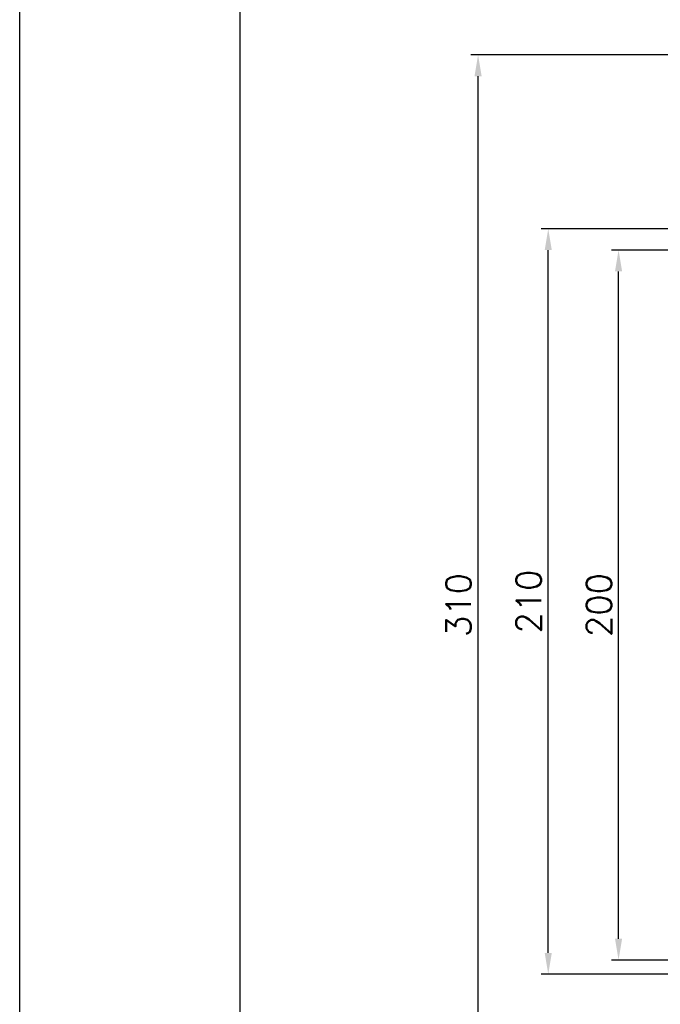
# Model space of a CAD drawing. Extents: x -5523 to -4929, y 1621 to 2041.
# Tile 2 of 7: x -5523 to -5432, y 1755 to 1894. Entities that reach past the tile are written whole.
import ezdxf

# ---------------------------------------------------------------- set-up
doc = ezdxf.new("R2010")
doc.units = 0
doc.header["$LTSCALE"] = 5
doc.header["$MEASUREMENT"] = 0
doc.layers.get('0').update_dxf_attribs({"color": 2, "linetype": 'CONTINUOUS'})
doc.layers.add('D', color=2, linetype='CONTINUOUS')
doc.styles.add('GHS', font='ROMANS', dxfattribs={"bigfont": 'GHS'})

# ---------------------------------------------------------------- blocks, each defined once
blk = doc.blocks.new('A$C68261A34')
at = {"layer": 'D'}
for p, q in [((-31, 53), (-98.69, 53)), ((-97.69, -49), (-97.69, 50)), ((-28.5, 50), (-88.79, 50)), ((-87.79, -47), (-87.79, 47)), ((-28.5, -50), (-88.79, -50)), ((-31, -52), (-98.69, -52))]:
    blk.add_line(p, q, dxfattribs=at)
for points in [[(-98.19, 50), (-97.19, 50), (-97.69, 53)], [(-88.29, 47), (-87.29, 47), (-87.79, 50)], [(-88.29, -47), (-87.29, -47), (-87.79, -50)], [(-98.19, -49), (-97.19, -49), (-97.69, -52)]]:
    blk.add_solid(points, dxfattribs=at)
at = {"layer": 'D', "char_height": 3.5, "attachment_point": 5, "rotation": 90, "style": 'GHS'}
for s, insert in [('\\A1;210', (-100.44, 0.5)), ('\\A1;200', (-90.54, 0))]:
    blk.add_mtext(s, dxfattribs=dict(at, insert=insert))

msp = doc.modelspace()

# ---------------------------------------------------------------- linework, layer by layer
at = {"color": 4}
msp.add_line((-5491.53, 2029.53), (-5491.53, 1654.53), dxfattribs=at)
at = {"layer": 'D'}
for p, q in [((-5425.92, 1889.19), (-5458.99, 1889.19)), ((-5457.99, 1737.19), (-5457.99, 1886.19))]:
    msp.add_line(p, q, dxfattribs=at)
msp.add_lwpolyline([(-5522.53, 1620.53), (-5522.53, 2040.53), (-4928.53, 2040.53), (-4928.53, 1620.53)], close=True, dxfattribs=at)
msp.add_solid([(-5458.49, 1886.19), (-5457.49, 1886.19), (-5457.99, 1889.19)], dxfattribs=at)

# ---------------------------------------------------------------- block references
msp.add_blockref('A$C68261A34', (-5350.42, 1811.69), dxfattribs=at)

# ---------------------------------------------------------------- texts
at = {"layer": 'D', "insert": (-5460.74, 1811.69), "char_height": 3.5, "attachment_point": 5, "rotation": 90, "style": 'GHS'}
msp.add_mtext('\\A1;310', dxfattribs=at)

doc.saveas('drawing.dxf')
